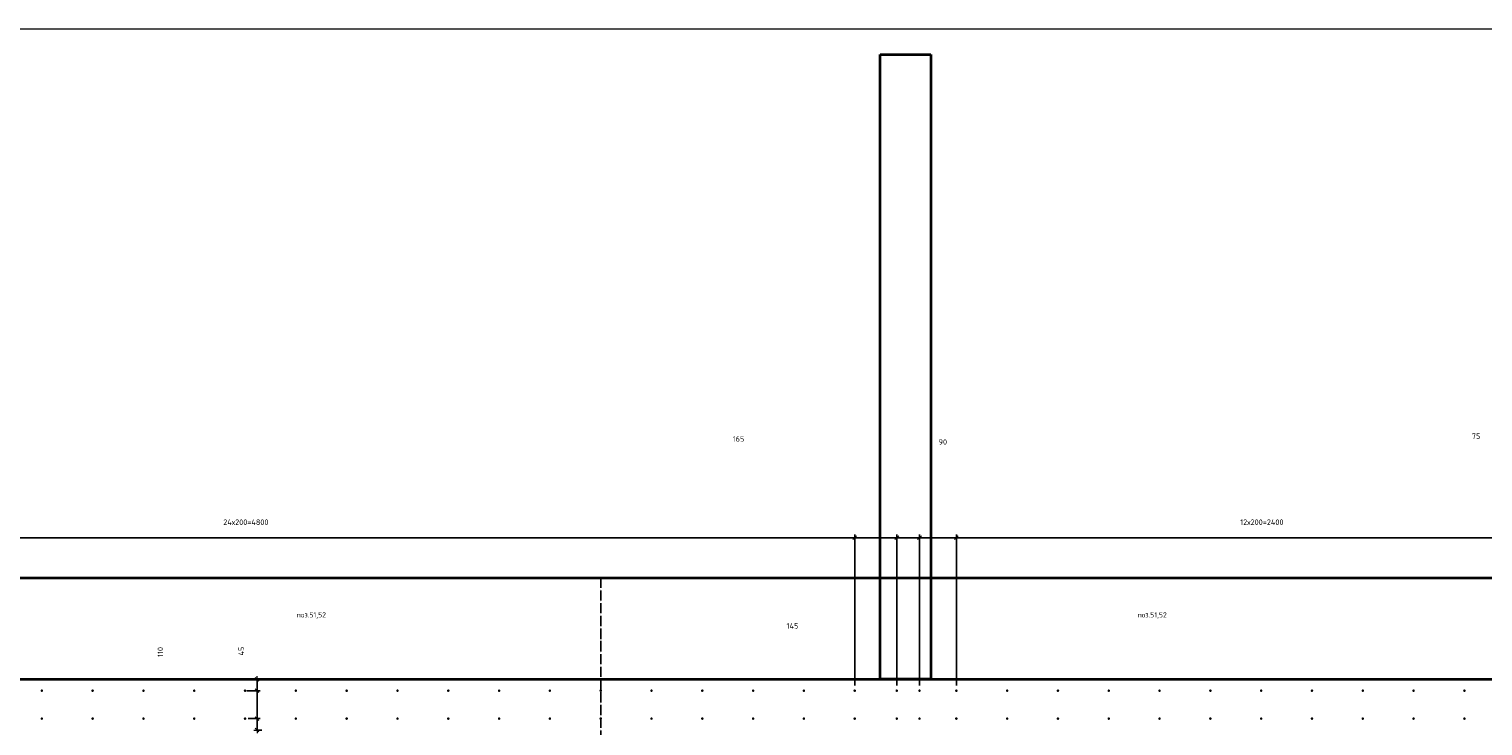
# Model space of a CAD drawing. Header units: millimetres. Extents: x 27309 to 183995, y -852 to 48500.
# Tile 77 of 93: x 154610 to 160333, y 45756 to 48500. Entities that reach past the tile are written whole.
import ezdxf

# ---------------------------------------------------------------- set-up
doc = ezdxf.new("R2010")
doc.units = ezdxf.units.MM
doc.header["$PDMODE"] = 65
for name, pattern in [('______11', [50, 40, -5, 0, -5]), ('______5', [110, 80, -10, 10, -10]), ('________', [0])]:
    doc.linetypes.add(name, pattern=pattern)
for name, color, linetype, lineweight in [('Standard', 7, 'Continuous', 25), ('Арм.стержн. Выпуски', 180, 'Continuous', 35), ('Размерная линия_ общее', 7, 'Continuous', 13)]:
    doc.layers.add(name, color=color, linetype=linetype, lineweight=lineweight)
doc.layers.add('Осевая линия_ общее', color=7, linetype='______5', lineweight=13, true_color=0xa0a0a0)
doc.styles.add('ISOCPEUR', font='ISOCPEUR')
doc.dimstyles.new('DIMSTYLE_3', dxfattribs={"dimtxt": 22, "dimasz": 25, "dimexe": 0, "dimexo": 0, "dimgap": 11, "dimtad": 2, "dimdec": 0, "dimrnd": 5, "dimzin": 12, "dimdsep": 46, "dimtxsty": 'ISOCPEUR', "dimblk1": 'ALL_ML_STRICH', "dimblk2": 'ALL_ML_STRICH', "dimsah": 1, "dimcen": 0, "dimclrd": 7, "dimclre": 256, "dimclrt": 7, "dimadec": 0, "dimazin": 0, "dimtfac": 1, "dimtdec": 0, "dimtix": 1, "dimtmove": 2, "dimatfit": 3, "dimfxl": 0, "dimtzin": 0, "dimlwd": 0, "dimlwe": -3, "dimarcsym": 0})
doc.dimstyles.new('DIMSTYLE_5', dxfattribs={"dimtxt": 22, "dimasz": 25, "dimexe": 0, "dimexo": 0, "dimgap": 11, "dimtad": 2, "dimdec": 0, "dimrnd": 5, "dimzin": 12, "dimdsep": 46, "dimtxsty": 'ISOCPEUR', "dimblk1": 'ALL_ML_STRICH', "dimblk2": 'ALL_ML_STRICH', "dimsah": 1, "dimcen": 0, "dimclrd": 7, "dimclre": 256, "dimclrt": 7, "dimadec": 0, "dimazin": 0, "dimtfac": 1, "dimtdec": 0, "dimtix": 1, "dimtmove": 2, "dimatfit": 3, "dimfxl": 0, "dimtvp": 1.2, "dimtzin": 0, "dimlwd": 0, "dimlwe": -3, "dimarcsym": 0})
doc.dimstyles.new('DIMSTYLE_7', dxfattribs={"dimtxt": 22, "dimasz": 25, "dimexe": 0, "dimexo": 0, "dimgap": 11, "dimtad": 0, "dimdec": 0, "dimrnd": 5, "dimzin": 12, "dimdsep": 46, "dimtxsty": 'ISOCPEUR', "dimblk1": 'ALL_ML_STRICH', "dimblk2": 'ALL_ML_STRICH', "dimsah": 1, "dimcen": 0, "dimclrd": 7, "dimclre": 256, "dimclrt": 7, "dimadec": 0, "dimazin": 0, "dimtfac": 1, "dimtdec": 0, "dimtix": 1, "dimtmove": 2, "dimatfit": 3, "dimfxl": 0, "dimtzin": 0, "dimlwd": 0, "dimlwe": -3, "dimarcsym": 0})

# ---------------------------------------------------------------- blocks, each defined once
blk = doc.blocks.new('ALL_ML_STRICH')
at = {"color": 0, "linetype": 'ByBlock', "lineweight": -2}
for p, q in [((-1, 0), (0.5, 0)), ((-0.3, -0.3), (0.3, 0.3)), ((0, -0.5), (0, 0.5))]:
    blk.add_line(p, q, dxfattribs=at)
blk = doc.blocks.new('*D105')
at = {"layer": 'DEFPOINTS', "color": 7, "linetype": 'Continuous', "lineweight": 13, "transparency": 33554687}
for p in [(155452, 45785), (155507.4, 45740), (155546.7, 45740)]:
    blk.add_point(p, dxfattribs=at)
at = {"layer": 'Размерная линия_ общее', "color": 253, "linetype": 'Continuous', "lineweight": -2, "true_color": 0xa0a0a0, "transparency": 33554687}
for p, q in [((155472, 45785), (155507.4, 45785)), ((155526.7, 45740), (155507.4, 45740))]:
    blk.add_line(p, q, dxfattribs=at)
at = {"layer": 'Размерная линия_ общее', "color": 7, "linetype": 'Continuous', "lineweight": -2, "transparency": 33554687}
blk.add_line((155507.4, 45740), (155507.4, 45785), dxfattribs=at)
at = {"layer": 'Размерная линия_ общее', "color": 7, "linetype": 'Continuous', "lineweight": 13, "transparency": 33554687, "xscale": 25, "yscale": 25, "zscale": 25}
for p, rotation in [((155507.4, 45785), 90), ((155507.4, 45740), 270)]:
    blk.add_blockref('ALL_ML_STRICH', p, dxfattribs=dict(at, rotation=rotation))
at = {"layer": 'Размерная линия_ общее', "color": 7, "linetype": 'Continuous', "lineweight": 13, "transparency": 33554687, "insert": (155446.8, 45341), "char_height": 22, "width": 44, "attachment_point": 5, "rotation": 90, "style": 'ISOCPEUR'}
blk.add_mtext('\\A1;{45}', dxfattribs=at)
blk = doc.blocks.new('*D106')
at = {"layer": 'DEFPOINTS', "color": 7, "linetype": 'Continuous', "lineweight": 13, "transparency": 33554687}
for p in [(155447, 45895), (155452, 45785), (155507.4, 45785)]:
    blk.add_point(p, dxfattribs=at)
at = {"layer": 'Размерная линия_ общее', "color": 253, "linetype": 'Continuous', "lineweight": -2, "true_color": 0xa0a0a0, "transparency": 33554687}
for p, q in [((155467, 45895), (155507.4, 45895)), ((155472, 45785), (155507.4, 45785))]:
    blk.add_line(p, q, dxfattribs=at)
at = {"layer": 'Размерная линия_ общее', "color": 7, "linetype": 'Continuous', "lineweight": -2, "transparency": 33554687}
blk.add_line((155507.4, 45785), (155507.4, 45895), dxfattribs=at)
at = {"layer": 'Размерная линия_ общее', "color": 7, "linetype": 'Continuous', "lineweight": 13, "transparency": 33554687, "xscale": 25, "yscale": 25, "zscale": 25}
for p, rotation in [((155507.4, 45895), 90), ((155507.4, 45785), 270)]:
    blk.add_blockref('ALL_ML_STRICH', p, dxfattribs=dict(at, rotation=rotation))
at = {"layer": 'Размерная линия_ общее', "color": 7, "linetype": 'Continuous', "lineweight": 13, "transparency": 33554687, "insert": (155126.5, 46047.3), "char_height": 22, "width": 66, "attachment_point": 5, "rotation": 90, "style": 'ISOCPEUR'}
blk.add_mtext('\\A1;{110}', dxfattribs=at)
blk = doc.blocks.new('*D107')
at = {"layer": 'DEFPOINTS', "color": 7, "linetype": 'Continuous', "lineweight": 13, "transparency": 33554687}
for p in [(155535.8, 45940), (155447, 45895), (155507.4, 45895)]:
    blk.add_point(p, dxfattribs=at)
at = {"layer": 'Размерная линия_ общее', "color": 253, "linetype": 'Continuous', "lineweight": -2, "true_color": 0xa0a0a0, "transparency": 33554687}
for p, q in [((155515.8, 45940), (155507.4, 45940)), ((155467, 45895), (155507.4, 45895))]:
    blk.add_line(p, q, dxfattribs=at)
at = {"layer": 'Размерная линия_ общее', "color": 7, "linetype": 'Continuous', "lineweight": -2, "transparency": 33554687}
blk.add_line((155507.4, 45895), (155507.4, 45940), dxfattribs=at)
at = {"layer": 'Размерная линия_ общее', "color": 7, "linetype": 'Continuous', "lineweight": 13, "transparency": 33554687, "xscale": 25, "yscale": 25, "zscale": 25}
for p, rotation in [((155507.4, 45940), 90), ((155507.4, 45895), 270)]:
    blk.add_blockref('ALL_ML_STRICH', p, dxfattribs=dict(at, rotation=rotation))
at = {"layer": 'Размерная линия_ общее', "color": 7, "linetype": 'Continuous', "lineweight": 13, "transparency": 33554687, "insert": (155445.1, 46050.8), "char_height": 22, "width": 44, "attachment_point": 5, "rotation": 90, "style": 'ISOCPEUR'}
blk.add_mtext('\\A1;{45}', dxfattribs=at)
blk = doc.blocks.new('*D365')
at = {"layer": 'DEFPOINTS', "color": 7, "linetype": 'Continuous', "lineweight": 13, "transparency": 33554687}
for p in [(153060, 46497.3), (153060, 45895), (157860, 45895)]:
    blk.add_point(p, dxfattribs=at)
at = {"layer": 'Размерная линия_ общее', "color": 253, "linetype": 'Continuous', "lineweight": -2, "true_color": 0xa0a0a0, "transparency": 33554687}
for p, q in [((153060, 45915), (153060, 46497.3)), ((157860, 45915), (157860, 46497.3))]:
    blk.add_line(p, q, dxfattribs=at)
at = {"layer": 'Размерная линия_ общее', "color": 7, "linetype": 'Continuous', "lineweight": -2, "transparency": 33554687}
blk.add_line((153060, 46497.3), (157860, 46497.3), dxfattribs=at)
at = {"layer": 'Размерная линия_ общее', "color": 7, "linetype": 'Continuous', "lineweight": 13, "transparency": 33554687, "xscale": 25, "yscale": 25, "zscale": 25, "rotation": 180}
blk.add_blockref('ALL_ML_STRICH', (153060, 46497.3), dxfattribs=at)
at = {"layer": 'Размерная линия_ общее', "color": 7, "linetype": 'Continuous', "lineweight": 13, "transparency": 33554687, "xscale": 25, "yscale": 25, "zscale": 25}
blk.add_blockref('ALL_ML_STRICH', (157860, 46497.3), dxfattribs=at)
at = {"layer": 'Размерная линия_ общее', "color": 7, "linetype": 'Continuous', "lineweight": 13, "transparency": 33554687, "insert": (155374.2, 46569.3), "char_height": 22, "width": 1.1, "attachment_point": 1, "line_spacing_factor": 0.60241, "style": 'ISOCPEUR'}
blk.add_mtext('24х200=4800', dxfattribs=at)
blk = doc.blocks.new('*D366')
at = {"layer": 'DEFPOINTS', "color": 7, "linetype": 'Continuous', "lineweight": 13, "transparency": 33554687}
for p in [(157860, 46497.3), (157860, 45895), (158025.5, 45895)]:
    blk.add_point(p, dxfattribs=at)
at = {"layer": 'Размерная линия_ общее', "color": 253, "linetype": 'Continuous', "lineweight": -2, "true_color": 0xa0a0a0, "transparency": 33554687}
for p, q in [((157860, 45915), (157860, 46497.3)), ((158025.5, 45915), (158025.5, 46497.3))]:
    blk.add_line(p, q, dxfattribs=at)
at = {"layer": 'Размерная линия_ общее', "color": 7, "linetype": 'Continuous', "lineweight": -2, "transparency": 33554687}
blk.add_line((157860, 46497.3), (158025.5, 46497.3), dxfattribs=at)
at = {"layer": 'Размерная линия_ общее', "color": 7, "linetype": 'Continuous', "lineweight": 13, "transparency": 33554687, "xscale": 25, "yscale": 25, "zscale": 25, "rotation": 180}
blk.add_blockref('ALL_ML_STRICH', (157860, 46497.3), dxfattribs=at)
at = {"layer": 'Размерная линия_ общее', "color": 7, "linetype": 'Continuous', "lineweight": 13, "transparency": 33554687, "xscale": 25, "yscale": 25, "zscale": 25}
blk.add_blockref('ALL_ML_STRICH', (158025.5, 46497.3), dxfattribs=at)
at = {"layer": 'Размерная линия_ общее', "color": 7, "linetype": 'Continuous', "lineweight": 13, "transparency": 33554687, "insert": (157402.5, 46886.1), "char_height": 22, "width": 66, "attachment_point": 5, "style": 'ISOCPEUR'}
blk.add_mtext('\\A1;{165}', dxfattribs=at)
blk = doc.blocks.new('*D367')
at = {"layer": 'DEFPOINTS', "color": 7, "linetype": 'Continuous', "lineweight": 13, "transparency": 33554687}
for p in [(158025.5, 46497.3), (158025.5, 45895), (158115, 45895)]:
    blk.add_point(p, dxfattribs=at)
at = {"layer": 'Размерная линия_ общее', "color": 253, "linetype": 'Continuous', "lineweight": -2, "true_color": 0xa0a0a0, "transparency": 33554687}
for p, q in [((158025.5, 45915), (158025.5, 46497.3)), ((158115, 45915), (158115, 46497.3))]:
    blk.add_line(p, q, dxfattribs=at)
at = {"layer": 'Размерная линия_ общее', "color": 7, "linetype": 'Continuous', "lineweight": -2, "transparency": 33554687}
blk.add_line((158025.5, 46497.3), (158115, 46497.3), dxfattribs=at)
at = {"layer": 'Размерная линия_ общее', "color": 7, "linetype": 'Continuous', "lineweight": 13, "transparency": 33554687, "xscale": 25, "yscale": 25, "zscale": 25, "rotation": 180}
blk.add_blockref('ALL_ML_STRICH', (158025.5, 46497.3), dxfattribs=at)
at = {"layer": 'Размерная линия_ общее', "color": 7, "linetype": 'Continuous', "lineweight": 13, "transparency": 33554687, "xscale": 25, "yscale": 25, "zscale": 25}
blk.add_blockref('ALL_ML_STRICH', (158115, 46497.3), dxfattribs=at)
at = {"layer": 'Размерная линия_ общее', "color": 7, "linetype": 'Continuous', "lineweight": 13, "transparency": 33554687, "insert": (158206.9, 46874.2), "char_height": 22, "width": 44, "attachment_point": 5, "style": 'ISOCPEUR'}
blk.add_mtext('\\A1;{90}', dxfattribs=at)
blk = doc.blocks.new('*D368')
at = {"layer": 'DEFPOINTS', "color": 7, "linetype": 'Continuous', "lineweight": 13, "transparency": 33554687}
for p in [(158115, 46497.3), (158115, 45895), (158260, 45895)]:
    blk.add_point(p, dxfattribs=at)
at = {"layer": 'Размерная линия_ общее', "color": 253, "linetype": 'Continuous', "lineweight": -2, "true_color": 0xa0a0a0, "transparency": 33554687}
for p, q in [((158115, 45915), (158115, 46497.3)), ((158260, 45915), (158260, 46497.3))]:
    blk.add_line(p, q, dxfattribs=at)
at = {"layer": 'Размерная линия_ общее', "color": 7, "linetype": 'Continuous', "lineweight": -2, "transparency": 33554687}
blk.add_line((158115, 46497.3), (158260, 46497.3), dxfattribs=at)
at = {"layer": 'Размерная линия_ общее', "color": 7, "linetype": 'Continuous', "lineweight": 13, "transparency": 33554687, "xscale": 25, "yscale": 25, "zscale": 25, "rotation": 180}
blk.add_blockref('ALL_ML_STRICH', (158115, 46497.3), dxfattribs=at)
at = {"layer": 'Размерная линия_ общее', "color": 7, "linetype": 'Continuous', "lineweight": 13, "transparency": 33554687, "xscale": 25, "yscale": 25, "zscale": 25}
blk.add_blockref('ALL_ML_STRICH', (158260, 46497.3), dxfattribs=at)
at = {"layer": 'Размерная линия_ общее', "color": 7, "linetype": 'Continuous', "lineweight": 13, "transparency": 33554687, "insert": (157614.9, 46150.1), "char_height": 22, "width": 66, "attachment_point": 5, "style": 'ISOCPEUR'}
blk.add_mtext('\\A1;{145}', dxfattribs=at)
blk = doc.blocks.new('*D369')
at = {"layer": 'DEFPOINTS', "color": 7, "linetype": 'Continuous', "lineweight": 13, "transparency": 33554687}
for p in [(158260, 46497.3), (158260, 45895), (160660, 45895)]:
    blk.add_point(p, dxfattribs=at)
at = {"layer": 'Размерная линия_ общее', "color": 253, "linetype": 'Continuous', "lineweight": -2, "true_color": 0xa0a0a0, "transparency": 33554687}
for p, q in [((158260, 45915), (158260, 46497.3)), ((160660, 45915), (160660, 46497.3))]:
    blk.add_line(p, q, dxfattribs=at)
at = {"layer": 'Размерная линия_ общее', "color": 7, "linetype": 'Continuous', "lineweight": -2, "transparency": 33554687}
blk.add_line((158260, 46497.3), (160660, 46497.3), dxfattribs=at)
at = {"layer": 'Размерная линия_ общее', "color": 7, "linetype": 'Continuous', "lineweight": 13, "transparency": 33554687, "xscale": 25, "yscale": 25, "zscale": 25, "rotation": 180}
blk.add_blockref('ALL_ML_STRICH', (158260, 46497.3), dxfattribs=at)
at = {"layer": 'Размерная линия_ общее', "color": 7, "linetype": 'Continuous', "lineweight": 13, "transparency": 33554687, "xscale": 25, "yscale": 25, "zscale": 25}
blk.add_blockref('ALL_ML_STRICH', (160660, 46497.3), dxfattribs=at)
at = {"layer": 'Размерная линия_ общее', "color": 7, "linetype": 'Continuous', "lineweight": 13, "transparency": 33554687, "insert": (159377.5, 46569.3), "char_height": 22, "width": 1.1, "attachment_point": 1, "line_spacing_factor": 0.60241, "style": 'ISOCPEUR'}
blk.add_mtext('12х200=2400', dxfattribs=at)
blk = doc.blocks.new('*D370')
at = {"layer": 'DEFPOINTS', "color": 7, "linetype": 'Continuous', "lineweight": 13, "transparency": 33554687}
for p in [(160660, 46497.3), (160660, 45895), (160735, 45895)]:
    blk.add_point(p, dxfattribs=at)
at = {"layer": 'Размерная линия_ общее', "color": 253, "linetype": 'Continuous', "lineweight": -2, "true_color": 0xa0a0a0, "transparency": 33554687}
for p, q in [((160660, 45915), (160660, 46497.3)), ((160735, 45915), (160735, 46497.3))]:
    blk.add_line(p, q, dxfattribs=at)
at = {"layer": 'Размерная линия_ общее', "color": 7, "linetype": 'Continuous', "lineweight": -2, "transparency": 33554687}
blk.add_line((160660, 46497.3), (160735, 46497.3), dxfattribs=at)
at = {"layer": 'Размерная линия_ общее', "color": 7, "linetype": 'Continuous', "lineweight": 13, "transparency": 33554687, "xscale": 25, "yscale": 25, "zscale": 25, "rotation": 180}
blk.add_blockref('ALL_ML_STRICH', (160660, 46497.3), dxfattribs=at)
at = {"layer": 'Размерная линия_ общее', "color": 7, "linetype": 'Continuous', "lineweight": 13, "transparency": 33554687, "xscale": 25, "yscale": 25, "zscale": 25}
blk.add_blockref('ALL_ML_STRICH', (160735, 46497.3), dxfattribs=at)
at = {"layer": 'Размерная линия_ общее', "color": 7, "linetype": 'Continuous', "lineweight": 13, "transparency": 33554687, "insert": (160306, 46897.1), "char_height": 22, "width": 44, "attachment_point": 5, "style": 'ISOCPEUR'}
blk.add_mtext('\\A1;{75}', dxfattribs=at)

msp = doc.modelspace()

# ---------------------------------------------------------------- hatches: boundary and pattern name
at = {"layer": 'Арм.стержн. Выпуски', "linetype": 'Continuous', "lineweight": 35, "transparency": 33554687}
for points in [[(154665, 45895), (154664.6, 45896.9), (154663.5, 45898.5), (154661.9, 45899.6), (154660, 45900), (154658.1, 45899.6), (154656.5, 45898.5), (154655.4, 45896.9), (154655, 45895), (154655.4, 45893.1), (154656.5, 45891.5), (154658.1, 45890.4), (154660, 45890), (154661.9, 45890.4), (154663.5, 45891.5), (154664.6, 45893.1)], [(154865, 45895), (154864.6, 45896.9), (154863.5, 45898.5), (154861.9, 45899.6), (154860, 45900), (154858.1, 45899.6), (154856.5, 45898.5), (154855.4, 45896.9), (154855, 45895), (154855.4, 45893.1), (154856.5, 45891.5), (154858.1, 45890.4), (154860, 45890), (154861.9, 45890.4), (154863.5, 45891.5), (154864.6, 45893.1)], [(155065, 45895), (155064.6, 45896.9), (155063.5, 45898.5), (155061.9, 45899.6), (155060, 45900), (155058.1, 45899.6), (155056.5, 45898.5), (155055.4, 45896.9), (155055, 45895), (155055.4, 45893.1), (155056.5, 45891.5), (155058.1, 45890.4), (155060, 45890), (155061.9, 45890.4), (155063.5, 45891.5), (155064.6, 45893.1)], [(155265, 45895), (155264.6, 45896.9), (155263.5, 45898.5), (155261.9, 45899.6), (155260, 45900), (155258.1, 45899.6), (155256.5, 45898.5), (155255.4, 45896.9), (155255, 45895), (155255.4, 45893.1), (155256.5, 45891.5), (155258.1, 45890.4), (155260, 45890), (155261.9, 45890.4), (155263.5, 45891.5), (155264.6, 45893.1)], [(155465, 45895), (155464.6, 45896.9), (155463.5, 45898.5), (155461.9, 45899.6), (155460, 45900), (155458.1, 45899.6), (155456.5, 45898.5), (155455.4, 45896.9), (155455, 45895), (155455.4, 45893.1), (155456.5, 45891.5), (155458.1, 45890.4), (155460, 45890), (155461.9, 45890.4), (155463.5, 45891.5), (155464.6, 45893.1)], [(155665, 45895), (155664.6, 45896.9), (155663.5, 45898.5), (155661.9, 45899.6), (155660, 45900), (155658.1, 45899.6), (155656.5, 45898.5), (155655.4, 45896.9), (155655, 45895), (155655.4, 45893.1), (155656.5, 45891.5), (155658.1, 45890.4), (155660, 45890), (155661.9, 45890.4), (155663.5, 45891.5), (155664.6, 45893.1)], [(155865, 45895), (155864.6, 45896.9), (155863.5, 45898.5), (155861.9, 45899.6), (155860, 45900), (155858.1, 45899.6), (155856.5, 45898.5), (155855.4, 45896.9), (155855, 45895), (155855.4, 45893.1), (155856.5, 45891.5), (155858.1, 45890.4), (155860, 45890), (155861.9, 45890.4), (155863.5, 45891.5), (155864.6, 45893.1)], [(156065, 45895), (156064.6, 45896.9), (156063.5, 45898.5), (156061.9, 45899.6), (156060, 45900), (156058.1, 45899.6), (156056.5, 45898.5), (156055.4, 45896.9), (156055, 45895), (156055.4, 45893.1), (156056.5, 45891.5), (156058.1, 45890.4), (156060, 45890), (156061.9, 45890.4), (156063.5, 45891.5), (156064.6, 45893.1)], [(156265, 45895), (156264.6, 45896.9), (156263.5, 45898.5), (156261.9, 45899.6), (156260, 45900), (156258.1, 45899.6), (156256.5, 45898.5), (156255.4, 45896.9), (156255, 45895), (156255.4, 45893.1), (156256.5, 45891.5), (156258.1, 45890.4), (156260, 45890), (156261.9, 45890.4), (156263.5, 45891.5), (156264.6, 45893.1)], [(156465, 45895), (156464.6, 45896.9), (156463.5, 45898.5), (156461.9, 45899.6), (156460, 45900), (156458.1, 45899.6), (156456.5, 45898.5), (156455.4, 45896.9), (156455, 45895), (156455.4, 45893.1), (156456.5, 45891.5), (156458.1, 45890.4), (156460, 45890), (156461.9, 45890.4), (156463.5, 45891.5), (156464.6, 45893.1)], [(156665, 45895), (156664.6, 45896.9), (156663.5, 45898.5), (156661.9, 45899.6), (156660, 45900), (156658.1, 45899.6), (156656.5, 45898.5), (156655.4, 45896.9), (156655, 45895), (156655.4, 45893.1), (156656.5, 45891.5), (156658.1, 45890.4), (156660, 45890), (156661.9, 45890.4), (156663.5, 45891.5), (156664.6, 45893.1)], [(156865, 45895), (156864.6, 45896.9), (156863.5, 45898.5), (156861.9, 45899.6), (156860, 45900), (156858.1, 45899.6), (156856.5, 45898.5), (156855.4, 45896.9), (156855, 45895), (156855.4, 45893.1), (156856.5, 45891.5), (156858.1, 45890.4), (156860, 45890), (156861.9, 45890.4), (156863.5, 45891.5), (156864.6, 45893.1)], [(157065, 45895), (157064.6, 45896.9), (157063.5, 45898.5), (157061.9, 45899.6), (157060, 45900), (157058.1, 45899.6), (157056.5, 45898.5), (157055.4, 45896.9), (157055, 45895), (157055.4, 45893.1), (157056.5, 45891.5), (157058.1, 45890.4), (157060, 45890), (157061.9, 45890.4), (157063.5, 45891.5), (157064.6, 45893.1)], [(157265, 45895), (157264.6, 45896.9), (157263.5, 45898.5), (157261.9, 45899.6), (157260, 45900), (157258.1, 45899.6), (157256.5, 45898.5), (157255.4, 45896.9), (157255, 45895), (157255.4, 45893.1), (157256.5, 45891.5), (157258.1, 45890.4), (157260, 45890), (157261.9, 45890.4), (157263.5, 45891.5), (157264.6, 45893.1)], [(157465, 45895), (157464.6, 45896.9), (157463.5, 45898.5), (157461.9, 45899.6), (157460, 45900), (157458.1, 45899.6), (157456.5, 45898.5), (157455.4, 45896.9), (157455, 45895), (157455.4, 45893.1), (157456.5, 45891.5), (157458.1, 45890.4), (157460, 45890), (157461.9, 45890.4), (157463.5, 45891.5), (157464.6, 45893.1)], [(157665, 45895), (157664.6, 45896.9), (157663.5, 45898.5), (157661.9, 45899.6), (157660, 45900), (157658.1, 45899.6), (157656.5, 45898.5), (157655.4, 45896.9), (157655, 45895), (157655.4, 45893.1), (157656.5, 45891.5), (157658.1, 45890.4), (157660, 45890), (157661.9, 45890.4), (157663.5, 45891.5), (157664.6, 45893.1)], [(157865, 45895), (157864.6, 45896.9), (157863.5, 45898.5), (157861.9, 45899.6), (157860, 45900), (157858.1, 45899.6), (157856.5, 45898.5), (157855.4, 45896.9), (157855, 45895), (157855.4, 45893.1), (157856.5, 45891.5), (157858.1, 45890.4), (157860, 45890), (157861.9, 45890.4), (157863.5, 45891.5), (157864.6, 45893.1)], [(158030.5, 45895), (158030.1, 45896.9), (158029, 45898.5), (158027.4, 45899.6), (158025.5, 45900), (158023.6, 45899.6), (158021.9, 45898.5), (158020.8, 45896.9), (158020.5, 45895), (158020.8, 45893.1), (158021.9, 45891.5), (158023.6, 45890.4), (158025.5, 45890), (158027.4, 45890.4), (158029, 45891.5), (158030.1, 45893.1)], [(158120, 45895), (158119.6, 45896.9), (158118.5, 45898.5), (158116.9, 45899.6), (158115, 45900), (158113.1, 45899.6), (158111.5, 45898.5), (158110.4, 45896.9), (158110, 45895), (158110.4, 45893.1), (158111.5, 45891.5), (158113.1, 45890.4), (158115, 45890), (158116.9, 45890.4), (158118.5, 45891.5), (158119.6, 45893.1)], [(158265, 45895), (158264.6, 45896.9), (158263.5, 45898.5), (158261.9, 45899.6), (158260, 45900), (158258.1, 45899.6), (158256.5, 45898.5), (158255.4, 45896.9), (158255, 45895), (158255.4, 45893.1), (158256.5, 45891.5), (158258.1, 45890.4), (158260, 45890), (158261.9, 45890.4), (158263.5, 45891.5), (158264.6, 45893.1)], [(158465, 45895), (158464.6, 45896.9), (158463.5, 45898.5), (158461.9, 45899.6), (158460, 45900), (158458.1, 45899.6), (158456.5, 45898.5), (158455.4, 45896.9), (158455, 45895), (158455.4, 45893.1), (158456.5, 45891.5), (158458.1, 45890.4), (158460, 45890), (158461.9, 45890.4), (158463.5, 45891.5), (158464.6, 45893.1)], [(158665, 45895), (158664.6, 45896.9), (158663.5, 45898.5), (158661.9, 45899.6), (158660, 45900), (158658.1, 45899.6), (158656.5, 45898.5), (158655.4, 45896.9), (158655, 45895), (158655.4, 45893.1), (158656.5, 45891.5), (158658.1, 45890.4), (158660, 45890), (158661.9, 45890.4), (158663.5, 45891.5), (158664.6, 45893.1)], [(158865, 45895), (158864.6, 45896.9), (158863.5, 45898.5), (158861.9, 45899.6), (158860, 45900), (158858.1, 45899.6), (158856.5, 45898.5), (158855.4, 45896.9), (158855, 45895), (158855.4, 45893.1), (158856.5, 45891.5), (158858.1, 45890.4), (158860, 45890), (158861.9, 45890.4), (158863.5, 45891.5), (158864.6, 45893.1)], [(159065, 45895), (159064.6, 45896.9), (159063.5, 45898.5), (159061.9, 45899.6), (159060, 45900), (159058.1, 45899.6), (159056.5, 45898.5), (159055.4, 45896.9), (159055, 45895), (159055.4, 45893.1), (159056.5, 45891.5), (159058.1, 45890.4), (159060, 45890), (159061.9, 45890.4), (159063.5, 45891.5), (159064.6, 45893.1)], [(159265, 45895), (159264.6, 45896.9), (159263.5, 45898.5), (159261.9, 45899.6), (159260, 45900), (159258.1, 45899.6), (159256.5, 45898.5), (159255.4, 45896.9), (159255, 45895), (159255.4, 45893.1), (159256.5, 45891.5), (159258.1, 45890.4), (159260, 45890), (159261.9, 45890.4), (159263.5, 45891.5), (159264.6, 45893.1)], [(159465, 45895), (159464.6, 45896.9), (159463.5, 45898.5), (159461.9, 45899.6), (159460, 45900), (159458.1, 45899.6), (159456.5, 45898.5), (159455.4, 45896.9), (159455, 45895), (159455.4, 45893.1), (159456.5, 45891.5), (159458.1, 45890.4), (159460, 45890), (159461.9, 45890.4), (159463.5, 45891.5), (159464.6, 45893.1)], [(159665, 45895), (159664.6, 45896.9), (159663.5, 45898.5), (159661.9, 45899.6), (159660, 45900), (159658.1, 45899.6), (159656.5, 45898.5), (159655.4, 45896.9), (159655, 45895), (159655.4, 45893.1), (159656.5, 45891.5), (159658.1, 45890.4), (159660, 45890), (159661.9, 45890.4), (159663.5, 45891.5), (159664.6, 45893.1)], [(159865, 45895), (159864.6, 45896.9), (159863.5, 45898.5), (159861.9, 45899.6), (159860, 45900), (159858.1, 45899.6), (159856.5, 45898.5), (159855.4, 45896.9), (159855, 45895), (159855.4, 45893.1), (159856.5, 45891.5), (159858.1, 45890.4), (159860, 45890), (159861.9, 45890.4), (159863.5, 45891.5), (159864.6, 45893.1)], [(160065, 45895), (160064.6, 45896.9), (160063.5, 45898.5), (160061.9, 45899.6), (160060, 45900), (160058.1, 45899.6), (160056.5, 45898.5), (160055.4, 45896.9), (160055, 45895), (160055.4, 45893.1), (160056.5, 45891.5), (160058.1, 45890.4), (160060, 45890), (160061.9, 45890.4), (160063.5, 45891.5), (160064.6, 45893.1)], [(160265, 45895), (160264.6, 45896.9), (160263.5, 45898.5), (160261.9, 45899.6), (160260, 45900), (160258.1, 45899.6), (160256.5, 45898.5), (160255.4, 45896.9), (160255, 45895), (160255.4, 45893.1), (160256.5, 45891.5), (160258.1, 45890.4), (160260, 45890), (160261.9, 45890.4), (160263.5, 45891.5), (160264.6, 45893.1)], [(154665, 45785), (154664.6, 45786.9), (154663.5, 45788.5), (154661.9, 45789.6), (154660, 45790), (154658.1, 45789.6), (154656.5, 45788.5), (154655.4, 45786.9), (154655, 45785), (154655.4, 45783.1), (154656.5, 45781.5), (154658.1, 45780.4), (154660, 45780), (154661.9, 45780.4), (154663.5, 45781.5), (154664.6, 45783.1)], [(154865, 45785), (154864.6, 45786.9), (154863.5, 45788.5), (154861.9, 45789.6), (154860, 45790), (154858.1, 45789.6), (154856.5, 45788.5), (154855.4, 45786.9), (154855, 45785), (154855.4, 45783.1), (154856.5, 45781.5), (154858.1, 45780.4), (154860, 45780), (154861.9, 45780.4), (154863.5, 45781.5), (154864.6, 45783.1)], [(155065, 45785), (155064.6, 45786.9), (155063.5, 45788.5), (155061.9, 45789.6), (155060, 45790), (155058.1, 45789.6), (155056.5, 45788.5), (155055.4, 45786.9), (155055, 45785), (155055.4, 45783.1), (155056.5, 45781.5), (155058.1, 45780.4), (155060, 45780), (155061.9, 45780.4), (155063.5, 45781.5), (155064.6, 45783.1)], [(155265, 45785), (155264.6, 45786.9), (155263.5, 45788.5), (155261.9, 45789.6), (155260, 45790), (155258.1, 45789.6), (155256.5, 45788.5), (155255.4, 45786.9), (155255, 45785), (155255.4, 45783.1), (155256.5, 45781.5), (155258.1, 45780.4), (155260, 45780), (155261.9, 45780.4), (155263.5, 45781.5), (155264.6, 45783.1)], [(155465, 45785), (155464.6, 45786.9), (155463.5, 45788.5), (155461.9, 45789.6), (155460, 45790), (155458.1, 45789.6), (155456.5, 45788.5), (155455.4, 45786.9), (155455, 45785), (155455.4, 45783.1), (155456.5, 45781.5), (155458.1, 45780.4), (155460, 45780), (155461.9, 45780.4), (155463.5, 45781.5), (155464.6, 45783.1)], [(155665, 45785), (155664.6, 45786.9), (155663.5, 45788.5), (155661.9, 45789.6), (155660, 45790), (155658.1, 45789.6), (155656.5, 45788.5), (155655.4, 45786.9), (155655, 45785), (155655.4, 45783.1), (155656.5, 45781.5), (155658.1, 45780.4), (155660, 45780), (155661.9, 45780.4), (155663.5, 45781.5), (155664.6, 45783.1)], [(155865, 45785), (155864.6, 45786.9), (155863.5, 45788.5), (155861.9, 45789.6), (155860, 45790), (155858.1, 45789.6), (155856.5, 45788.5), (155855.4, 45786.9), (155855, 45785), (155855.4, 45783.1), (155856.5, 45781.5), (155858.1, 45780.4), (155860, 45780), (155861.9, 45780.4), (155863.5, 45781.5), (155864.6, 45783.1)], [(156065, 45785), (156064.6, 45786.9), (156063.5, 45788.5), (156061.9, 45789.6), (156060, 45790), (156058.1, 45789.6), (156056.5, 45788.5), (156055.4, 45786.9), (156055, 45785), (156055.4, 45783.1), (156056.5, 45781.5), (156058.1, 45780.4), (156060, 45780), (156061.9, 45780.4), (156063.5, 45781.5), (156064.6, 45783.1)], [(156265, 45785), (156264.6, 45786.9), (156263.5, 45788.5), (156261.9, 45789.6), (156260, 45790), (156258.1, 45789.6), (156256.5, 45788.5), (156255.4, 45786.9), (156255, 45785), (156255.4, 45783.1), (156256.5, 45781.5), (156258.1, 45780.4), (156260, 45780), (156261.9, 45780.4), (156263.5, 45781.5), (156264.6, 45783.1)], [(156465, 45785), (156464.6, 45786.9), (156463.5, 45788.5), (156461.9, 45789.6), (156460, 45790), (156458.1, 45789.6), (156456.5, 45788.5), (156455.4, 45786.9), (156455, 45785), (156455.4, 45783.1), (156456.5, 45781.5), (156458.1, 45780.4), (156460, 45780), (156461.9, 45780.4), (156463.5, 45781.5), (156464.6, 45783.1)], [(156665, 45785), (156664.6, 45786.9), (156663.5, 45788.5), (156661.9, 45789.6), (156660, 45790), (156658.1, 45789.6), (156656.5, 45788.5), (156655.4, 45786.9), (156655, 45785), (156655.4, 45783.1), (156656.5, 45781.5), (156658.1, 45780.4), (156660, 45780), (156661.9, 45780.4), (156663.5, 45781.5), (156664.6, 45783.1)], [(156865, 45785), (156864.6, 45786.9), (156863.5, 45788.5), (156861.9, 45789.6), (156860, 45790), (156858.1, 45789.6), (156856.5, 45788.5), (156855.4, 45786.9), (156855, 45785), (156855.4, 45783.1), (156856.5, 45781.5), (156858.1, 45780.4), (156860, 45780), (156861.9, 45780.4), (156863.5, 45781.5), (156864.6, 45783.1)], [(157065, 45785), (157064.6, 45786.9), (157063.5, 45788.5), (157061.9, 45789.6), (157060, 45790), (157058.1, 45789.6), (157056.5, 45788.5), (157055.4, 45786.9), (157055, 45785), (157055.4, 45783.1), (157056.5, 45781.5), (157058.1, 45780.4), (157060, 45780), (157061.9, 45780.4), (157063.5, 45781.5), (157064.6, 45783.1)], [(157265, 45785), (157264.6, 45786.9), (157263.5, 45788.5), (157261.9, 45789.6), (157260, 45790), (157258.1, 45789.6), (157256.5, 45788.5), (157255.4, 45786.9), (157255, 45785), (157255.4, 45783.1), (157256.5, 45781.5), (157258.1, 45780.4), (157260, 45780), (157261.9, 45780.4), (157263.5, 45781.5), (157264.6, 45783.1)], [(157465, 45785), (157464.6, 45786.9), (157463.5, 45788.5), (157461.9, 45789.6), (157460, 45790), (157458.1, 45789.6), (157456.5, 45788.5), (157455.4, 45786.9), (157455, 45785), (157455.4, 45783.1), (157456.5, 45781.5), (157458.1, 45780.4), (157460, 45780), (157461.9, 45780.4), (157463.5, 45781.5), (157464.6, 45783.1)], [(157665, 45785), (157664.6, 45786.9), (157663.5, 45788.5), (157661.9, 45789.6), (157660, 45790), (157658.1, 45789.6), (157656.5, 45788.5), (157655.4, 45786.9), (157655, 45785), (157655.4, 45783.1), (157656.5, 45781.5), (157658.1, 45780.4), (157660, 45780), (157661.9, 45780.4), (157663.5, 45781.5), (157664.6, 45783.1)], [(157865, 45785), (157864.6, 45786.9), (157863.5, 45788.5), (157861.9, 45789.6), (157860, 45790), (157858.1, 45789.6), (157856.5, 45788.5), (157855.4, 45786.9), (157855, 45785), (157855.4, 45783.1), (157856.5, 45781.5), (157858.1, 45780.4), (157860, 45780), (157861.9, 45780.4), (157863.5, 45781.5), (157864.6, 45783.1)], [(158030.5, 45785), (158030.1, 45786.9), (158029, 45788.5), (158027.4, 45789.6), (158025.5, 45790), (158023.6, 45789.6), (158021.9, 45788.5), (158020.8, 45786.9), (158020.5, 45785), (158020.8, 45783.1), (158021.9, 45781.5), (158023.6, 45780.4), (158025.5, 45780), (158027.4, 45780.4), (158029, 45781.5), (158030.1, 45783.1)], [(158120, 45785), (158119.6, 45786.9), (158118.5, 45788.5), (158116.9, 45789.6), (158115, 45790), (158113.1, 45789.6), (158111.5, 45788.5), (158110.4, 45786.9), (158110, 45785), (158110.4, 45783.1), (158111.5, 45781.5), (158113.1, 45780.4), (158115, 45780), (158116.9, 45780.4), (158118.5, 45781.5), (158119.6, 45783.1)], [(158265, 45785), (158264.6, 45786.9), (158263.5, 45788.5), (158261.9, 45789.6), (158260, 45790), (158258.1, 45789.6), (158256.5, 45788.5), (158255.4, 45786.9), (158255, 45785), (158255.4, 45783.1), (158256.5, 45781.5), (158258.1, 45780.4), (158260, 45780), (158261.9, 45780.4), (158263.5, 45781.5), (158264.6, 45783.1)], [(158465, 45785), (158464.6, 45786.9), (158463.5, 45788.5), (158461.9, 45789.6), (158460, 45790), (158458.1, 45789.6), (158456.5, 45788.5), (158455.4, 45786.9), (158455, 45785), (158455.4, 45783.1), (158456.5, 45781.5), (158458.1, 45780.4), (158460, 45780), (158461.9, 45780.4), (158463.5, 45781.5), (158464.6, 45783.1)], [(158665, 45785), (158664.6, 45786.9), (158663.5, 45788.5), (158661.9, 45789.6), (158660, 45790), (158658.1, 45789.6), (158656.5, 45788.5), (158655.4, 45786.9), (158655, 45785), (158655.4, 45783.1), (158656.5, 45781.5), (158658.1, 45780.4), (158660, 45780), (158661.9, 45780.4), (158663.5, 45781.5), (158664.6, 45783.1)], [(158865, 45785), (158864.6, 45786.9), (158863.5, 45788.5), (158861.9, 45789.6), (158860, 45790), (158858.1, 45789.6), (158856.5, 45788.5), (158855.4, 45786.9), (158855, 45785), (158855.4, 45783.1), (158856.5, 45781.5), (158858.1, 45780.4), (158860, 45780), (158861.9, 45780.4), (158863.5, 45781.5), (158864.6, 45783.1)], [(159065, 45785), (159064.6, 45786.9), (159063.5, 45788.5), (159061.9, 45789.6), (159060, 45790), (159058.1, 45789.6), (159056.5, 45788.5), (159055.4, 45786.9), (159055, 45785), (159055.4, 45783.1), (159056.5, 45781.5), (159058.1, 45780.4), (159060, 45780), (159061.9, 45780.4), (159063.5, 45781.5), (159064.6, 45783.1)], [(159265, 45785), (159264.6, 45786.9), (159263.5, 45788.5), (159261.9, 45789.6), (159260, 45790), (159258.1, 45789.6), (159256.5, 45788.5), (159255.4, 45786.9), (159255, 45785), (159255.4, 45783.1), (159256.5, 45781.5), (159258.1, 45780.4), (159260, 45780), (159261.9, 45780.4), (159263.5, 45781.5), (159264.6, 45783.1)], [(159465, 45785), (159464.6, 45786.9), (159463.5, 45788.5), (159461.9, 45789.6), (159460, 45790), (159458.1, 45789.6), (159456.5, 45788.5), (159455.4, 45786.9), (159455, 45785), (159455.4, 45783.1), (159456.5, 45781.5), (159458.1, 45780.4), (159460, 45780), (159461.9, 45780.4), (159463.5, 45781.5), (159464.6, 45783.1)], [(159665, 45785), (159664.6, 45786.9), (159663.5, 45788.5), (159661.9, 45789.6), (159660, 45790), (159658.1, 45789.6), (159656.5, 45788.5), (159655.4, 45786.9), (159655, 45785), (159655.4, 45783.1), (159656.5, 45781.5), (159658.1, 45780.4), (159660, 45780), (159661.9, 45780.4), (159663.5, 45781.5), (159664.6, 45783.1)], [(159865, 45785), (159864.6, 45786.9), (159863.5, 45788.5), (159861.9, 45789.6), (159860, 45790), (159858.1, 45789.6), (159856.5, 45788.5), (159855.4, 45786.9), (159855, 45785), (159855.4, 45783.1), (159856.5, 45781.5), (159858.1, 45780.4), (159860, 45780), (159861.9, 45780.4), (159863.5, 45781.5), (159864.6, 45783.1)], [(160065, 45785), (160064.6, 45786.9), (160063.5, 45788.5), (160061.9, 45789.6), (160060, 45790), (160058.1, 45789.6), (160056.5, 45788.5), (160055.4, 45786.9), (160055, 45785), (160055.4, 45783.1), (160056.5, 45781.5), (160058.1, 45780.4), (160060, 45780), (160061.9, 45780.4), (160063.5, 45781.5), (160064.6, 45783.1)], [(160265, 45785), (160264.6, 45786.9), (160263.5, 45788.5), (160261.9, 45789.6), (160260, 45790), (160258.1, 45789.6), (160256.5, 45788.5), (160255.4, 45786.9), (160255, 45785), (160255.4, 45783.1), (160256.5, 45781.5), (160258.1, 45780.4), (160260, 45780), (160261.9, 45780.4), (160263.5, 45781.5), (160264.6, 45783.1)]]:
    msp.add_hatch(color=4, dxfattribs=at).paths.add_polyline_path(points)

# ---------------------------------------------------------------- linework, layer by layer
at = {"color": 7, "linetype": 'Continuous', "lineweight": 35, "transparency": 33554687}
for p, q in [((157960, 45940), (157960, 48400)), ((157960, 48400), (158160, 48400)), ((158160, 48400), (158160, 45940)), ((153030, 45940), (157960, 45940)), ((157960, 45940), (158160, 45940)), ((158160, 45940), (157960, 45940)), ((158160, 45940), (160690, 45940))]:
    msp.add_line(p, q, dxfattribs=at)
at = {"layer": 'Standard', "color": 7, "linetype": 'Continuous', "lineweight": 13, "transparency": 33554687}
msp.add_lwpolyline([(125100, 29250), (167980, 29250), (167980, 48500), (125100, 48500), (125100, 29250)], dxfattribs=at)
at = {"layer": 'Осевая линия_ общее', "color": 253, "linetype": '______11', "lineweight": -3, "true_color": 0xa0a0a0, "transparency": 33554687}
msp.add_line((156860, 46340), (156860, 27662.1), dxfattribs=at)
at = {"layer": 'Размерная линия_ общее', "color": 7, "linetype": 'Continuous', "lineweight": 35, "transparency": 33554687}
for p, q in [((153030, 46340), (157960, 46340)), ((158160, 46340), (160690, 46340))]:
    msp.add_line(p, q, dxfattribs=at)
at = {"layer": 'Размерная линия_ общее', "color": 7, "linetype": '________', "lineweight": 35, "transparency": 33554687}
msp.add_line((157960, 46340), (158160, 46340), dxfattribs=at)

# ---------------------------------------------------------------- texts
at = {"layer": 'Standard', "color": 7, "linetype": 'Continuous', "lineweight": 13, "transparency": 33554687, "char_height": 20, "width": 104.817, "attachment_point": 7, "style": 'ISOCPEUR'}
for insert in [(155662.9, 46178.8), (158972.9, 46178.8)]:
    msp.add_mtext('\\A1;{\\fISOCPEUR|i0|b0;\\H20.000000;\\W0.909091;\\C7;поз.51,52}\\P', dxfattribs=dict(at, insert=insert))

# ---------------------------------------------------------------- dimensions: what is measured, and where the dimension line sits
at = {"layer": 'Размерная линия_ общее', "color": 7, "linetype": 'Continuous', "lineweight": 13, "transparency": 33554687}
for base, p1, p2, dimstyle, picture, middle in [((158025.4687, 46497.3104), (157860, 45915.0003), (158025.4687, 45915.0003), 'DIMSTYLE_3', '*D366', (157402.5499, 46886.0588)), ((158115, 46497.3104), (158025.4687, 45915.0003), (158115, 45915.0003), 'DIMSTYLE_3', '*D367', (158206.8525, 46874.1804)), ((160735, 46497.3), (160660, 45915), (160735, 45915), 'DIMSTYLE_3', '*D370', (160306, 46897.1)), ((158260, 46497.3), (158115, 45915), (158260, 45915), 'DIMSTYLE_7', '*D368', (157614.9, 46150.1))]:
    dim = msp.add_linear_dim(base=base, p1=p1, p2=p2, dimstyle=dimstyle, override={"dimpost": '<>', "dimclrd": 7, "dimclre": 253, "dimclrt": 7, "dimlwd": 0, "dimlwe": 65533}, dxfattribs=at)
    dim.commit()
    dim.dimension.update_dxf_attribs({"geometry": picture, "text_midpoint": middle, "dimtype": 160})
for base, p1, p2, text, picture, middle in [((157860, 46497.3), (153060, 45915), (157860, 45915), '24х200=4800', '*D365', (155460, 46508.3)), ((160660, 46497.3), (158260, 45915), (160660, 45915), '12х200=2400', '*D369', (159460, 46508.3))]:
    dim = msp.add_linear_dim(base=base, p1=p1, p2=p2, text=text, dimstyle='DIMSTYLE_3', override={"dimpost": '<>', "dimclrd": 7, "dimclre": 253, "dimclrt": 7, "dimlwd": 0, "dimlwe": 65533}, dxfattribs=at)
    dim.commit()
    dim.dimension.update_dxf_attribs({"geometry": picture, "text_midpoint": middle, "dimtype": 160})
for base, p1, p2, dimstyle, picture, middle in [((155507.4, 45895), (155472, 45785), (155467, 45895), 'DIMSTYLE_3', '*D106', (155126.5, 46047.3)), ((155507.4, 45940), (155467, 45895), (155515.8, 45940), 'DIMSTYLE_5', '*D107', (155445.1, 46050.8)), ((155507.4, 45785), (155526.7, 45740), (155472, 45785), 'DIMSTYLE_5', '*D105', (155446.8, 45341))]:
    dim = msp.add_linear_dim(base=base, p1=p1, p2=p2, angle=90, dimstyle=dimstyle, override={"dimpost": '<>', "dimclrd": 7, "dimclre": 253, "dimclrt": 7, "dimlwd": 0, "dimlwe": 65533}, dxfattribs=at)
    dim.commit()
    dim.dimension.update_dxf_attribs({"geometry": picture, "text_midpoint": middle, "dimtype": 160})

doc.saveas('drawing.dxf')
